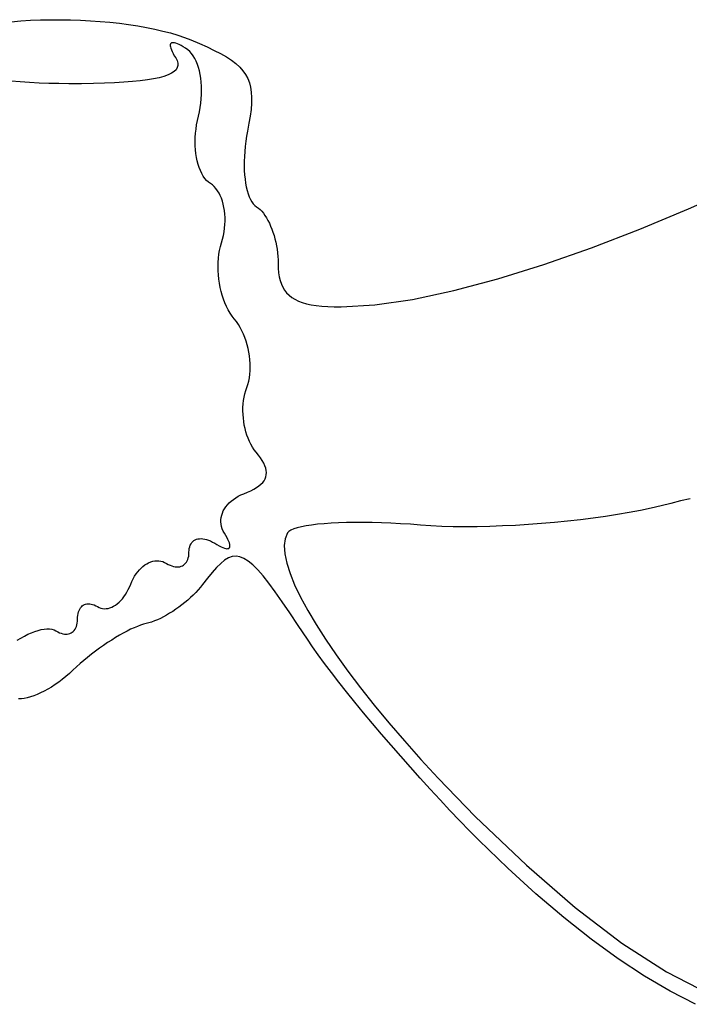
# Model space of a CAD drawing. Header units: metres. Extents: x 7 to 471, y 42 to 513.
# Tile 42 of 85: x 150 to 161, y 158 to 173. Entities that reach past the tile are written whole.
import ezdxf

# ---------------------------------------------------------------- set-up
doc = ezdxf.new("R2010")
doc.units = ezdxf.units.M

msp = doc.modelspace()

# ---------------------------------------------------------------- linework, layer by layer
for p, q in [((150.291, 173.135), (150.444, 173.148)), ((150.444, 173.148), (150.6, 173.158)), ((150.6, 173.158), (150.757, 173.164)), ((150.757, 173.164), (150.915, 173.168)), ((150.915, 173.168), (151.074, 173.168)), ((151.074, 173.168), (151.232, 173.166)), ((151.232, 173.166), (151.39, 173.16)), ((151.39, 173.16), (151.547, 173.152)), ((151.547, 173.152), (151.702, 173.141)), ((151.702, 173.141), (151.855, 173.127)), ((151.855, 173.127), (152.005, 173.111)), ((152.005, 173.111), (152.151, 173.091)), ((152.151, 173.091), (152.294, 173.07)), ((152.294, 173.07), (152.432, 173.045)), ((152.432, 173.045), (152.565, 173.018)), ((152.565, 173.018), (152.692, 172.989)), ((152.692, 172.989), (152.813, 172.958)), ((152.813, 172.958), (152.928, 172.924)), ((152.928, 172.924), (153.035, 172.887)), ((153.035, 172.887), (153.134, 172.849)), ((153.134, 172.849), (153.27, 172.792)), ((152.814, 172.784), (152.81, 172.772)), ((152.81, 172.772), (152.81, 172.756)), ((152.81, 172.756), (152.813, 172.737)), ((152.813, 172.737), (152.819, 172.716)), ((152.82, 172.794), (152.814, 172.784)), ((152.819, 172.716), (152.828, 172.691)), ((152.83, 172.8), (152.82, 172.794)), ((152.828, 172.691), (152.84, 172.664)), ((152.843, 172.804), (152.83, 172.8)), ((152.84, 172.664), (152.855, 172.633)), ((152.858, 172.804), (152.843, 172.804)), ((152.877, 172.801), (152.858, 172.804)), ((152.899, 172.795), (152.877, 172.801)), ((152.924, 172.786), (152.899, 172.795)), ((152.951, 172.774), (152.924, 172.786)), ((152.982, 172.758), (152.951, 172.774)), ((153.016, 172.739), (152.982, 172.758)), ((153.052, 172.718), (153.016, 172.739)), ((153.086, 172.694), (153.052, 172.718)), ((153.117, 172.666), (153.086, 172.694)), ((153.146, 172.633), (153.117, 172.666)), ((153.27, 172.792), (153.394, 172.737)), ((153.394, 172.737), (153.506, 172.683)), ((153.506, 172.683), (153.607, 172.631)), ((152.855, 172.633), (152.874, 172.599)), ((152.874, 172.599), (152.896, 172.563)), ((152.896, 172.563), (152.917, 172.521)), ((152.917, 172.521), (152.929, 172.481)), ((153.172, 172.596), (153.146, 172.633)), ((153.197, 172.555), (153.172, 172.596)), ((153.219, 172.51), (153.197, 172.555)), ((153.238, 172.462), (153.219, 172.51)), ((153.607, 172.631), (153.698, 172.579)), ((153.698, 172.579), (153.778, 172.526)), ((153.778, 172.526), (153.848, 172.473)), ((152.87, 172.347), (152.828, 172.32)), ((152.901, 172.377), (152.87, 172.347)), ((152.921, 172.41), (152.901, 172.377)), ((152.93, 172.444), (152.921, 172.41)), ((152.929, 172.481), (152.93, 172.444)), ((153.256, 172.411), (153.238, 172.462)), ((153.27, 172.357), (153.256, 172.411)), ((153.283, 172.3), (153.27, 172.357)), ((153.848, 172.473), (153.908, 172.418)), ((153.908, 172.418), (153.959, 172.361)), ((153.959, 172.361), (154.002, 172.301)), ((150.435, 172.185), (150.291, 172.197)), ((150.584, 172.175), (150.435, 172.185)), ((152.213, 172.189), (152.077, 172.179)), ((152.336, 172.201), (152.213, 172.189)), ((152.448, 172.216), (152.336, 172.201)), ((152.547, 172.232), (152.448, 172.216)), ((152.635, 172.251), (152.547, 172.232)), ((152.71, 172.272), (152.635, 172.251)), ((152.775, 172.295), (152.71, 172.272)), ((152.828, 172.32), (152.775, 172.295)), ((153.292, 172.241), (153.283, 172.3)), ((153.299, 172.179), (153.292, 172.241)), ((154.002, 172.301), (154.036, 172.238)), ((154.036, 172.238), (154.062, 172.171)), ((150.735, 172.166), (150.584, 172.175)), ((150.89, 172.16), (150.735, 172.166)), ((151.048, 172.157), (150.89, 172.16)), ((151.207, 172.156), (151.048, 172.157)), ((151.407, 172.156), (151.207, 172.156)), ((151.594, 172.159), (151.407, 172.156)), ((151.767, 172.164), (151.594, 172.159)), ((151.928, 172.17), (151.767, 172.164)), ((152.077, 172.179), (151.928, 172.17)), ((153.303, 172.116), (153.299, 172.179)), ((153.305, 172.051), (153.303, 172.116)), ((153.304, 171.985), (153.305, 172.051)), ((154.062, 172.171), (154.081, 172.099)), ((154.081, 172.099), (154.092, 172.021)), ((153.293, 171.85), (153.3, 171.918)), ((153.3, 171.918), (153.304, 171.985)), ((154.092, 172.021), (154.097, 171.938)), ((154.097, 171.938), (154.095, 171.847)), ((153.271, 171.712), (153.283, 171.781)), ((153.283, 171.781), (153.293, 171.85)), ((154.087, 171.75), (154.074, 171.645)), ((154.095, 171.847), (154.087, 171.75)), ((153.227, 171.507), (153.239, 171.575)), ((153.239, 171.575), (153.271, 171.712)), ((154.074, 171.645), (154.055, 171.531)), ((153.21, 171.372), (153.217, 171.439)), ((153.217, 171.439), (153.227, 171.507)), ((154.032, 171.407), (154.017, 171.326)), ((154.055, 171.531), (154.032, 171.407)), ((153.204, 171.239), (153.206, 171.305)), ((153.206, 171.305), (153.21, 171.372)), ((154.017, 171.326), (154.004, 171.245)), ((153.206, 171.174), (153.204, 171.239)), ((153.21, 171.111), (153.206, 171.174)), ((153.216, 171.05), (153.21, 171.111)), ((153.995, 171.164), (153.987, 171.085)), ((154.004, 171.245), (153.995, 171.164)), ((153.225, 170.991), (153.216, 171.05)), ((153.237, 170.934), (153.225, 170.991)), ((153.982, 171.007), (153.98, 170.93)), ((153.987, 171.085), (153.982, 171.007)), ((153.251, 170.88), (153.237, 170.934)), ((153.267, 170.829), (153.251, 170.88)), ((153.286, 170.781), (153.267, 170.829)), ((153.307, 170.737), (153.286, 170.781)), ((153.98, 170.93), (153.979, 170.856)), ((153.979, 170.856), (153.981, 170.784)), ((153.981, 170.784), (153.986, 170.714)), ((153.33, 170.696), (153.307, 170.737)), ((153.355, 170.659), (153.33, 170.696)), ((153.383, 170.627), (153.355, 170.659)), ((153.413, 170.6), (153.383, 170.627)), ((153.986, 170.714), (153.993, 170.647)), ((153.993, 170.647), (154.002, 170.584)), ((153.444, 170.577), (153.413, 170.6)), ((153.476, 170.555), (153.444, 170.577)), ((153.505, 170.528), (153.476, 170.555)), ((153.533, 170.498), (153.505, 170.528)), ((153.558, 170.464), (153.533, 170.498)), ((154.002, 170.584), (154.013, 170.524)), ((154.013, 170.524), (154.026, 170.468)), ((161.006, 170.176), (161.766, 170.517)), ((153.581, 170.427), (153.558, 170.464)), ((153.601, 170.387), (153.581, 170.427)), ((153.619, 170.344), (153.601, 170.387)), ((153.635, 170.299), (153.619, 170.344)), ((154.026, 170.468), (154.041, 170.416)), ((154.041, 170.416), (154.059, 170.368)), ((154.059, 170.368), (154.078, 170.325)), ((154.078, 170.325), (154.1, 170.288)), ((153.648, 170.251), (153.635, 170.299)), ((153.659, 170.201), (153.648, 170.251)), ((153.667, 170.149), (153.659, 170.201)), ((154.1, 170.288), (154.123, 170.255)), ((154.123, 170.255), (154.148, 170.229)), ((154.148, 170.229), (154.176, 170.208)), ((154.176, 170.208), (154.203, 170.189)), ((154.203, 170.189), (154.231, 170.165)), ((154.231, 170.165), (154.257, 170.138)), ((160.239, 169.855), (161.006, 170.176)), ((153.673, 170.095), (153.667, 170.149)), ((153.676, 170.041), (153.673, 170.095)), ((153.676, 169.985), (153.676, 170.041)), ((154.257, 170.138), (154.283, 170.107)), ((154.283, 170.107), (154.308, 170.072)), ((154.308, 170.072), (154.332, 170.035)), ((154.332, 170.035), (154.355, 169.994)), ((153.661, 169.813), (153.669, 169.87)), ((153.669, 169.87), (153.674, 169.928)), ((153.674, 169.928), (153.676, 169.985)), ((154.355, 169.994), (154.377, 169.951)), ((154.377, 169.951), (154.397, 169.906)), ((154.397, 169.906), (154.416, 169.858)), ((154.416, 169.858), (154.434, 169.808)), ((159.473, 169.561), (160.239, 169.855)), ((153.62, 169.64), (153.637, 169.697)), ((153.637, 169.697), (153.65, 169.755)), ((153.65, 169.755), (153.661, 169.813)), ((154.434, 169.808), (154.451, 169.757)), ((154.451, 169.757), (154.465, 169.704)), ((154.465, 169.704), (154.478, 169.65)), ((153.59, 169.521), (153.603, 169.581)), ((153.603, 169.581), (153.62, 169.64)), ((154.478, 169.65), (154.49, 169.595)), ((154.49, 169.595), (154.499, 169.539)), ((154.499, 169.539), (154.507, 169.483)), ((158.721, 169.297), (159.473, 169.561)), ((153.568, 169.33), (153.572, 169.395)), ((153.572, 169.395), (153.579, 169.459)), ((153.579, 169.459), (153.59, 169.521)), ((154.507, 169.483), (154.512, 169.426)), ((154.512, 169.426), (154.516, 169.369)), ((153.566, 169.265), (153.568, 169.33)), ((153.568, 169.199), (153.566, 169.265)), ((154.516, 169.369), (154.517, 169.313)), ((154.517, 169.313), (154.519, 169.238)), ((154.519, 169.238), (154.524, 169.168)), ((157.991, 169.07), (158.721, 169.297)), ((153.572, 169.133), (153.568, 169.199)), ((153.579, 169.067), (153.572, 169.133)), ((154.524, 169.168), (154.534, 169.103)), ((154.534, 169.103), (154.548, 169.043)), ((157.295, 168.884), (157.991, 169.07)), ((153.588, 169.001), (153.579, 169.067)), ((153.601, 168.936), (153.588, 169.001)), ((153.615, 168.872), (153.601, 168.936)), ((154.548, 169.043), (154.567, 168.988)), ((154.567, 168.988), (154.59, 168.937)), ((154.59, 168.937), (154.618, 168.891)), ((153.633, 168.81), (153.615, 168.872)), ((153.653, 168.749), (153.633, 168.81)), ((154.618, 168.891), (154.651, 168.849)), ((154.651, 168.849), (154.689, 168.811)), ((154.689, 168.811), (154.733, 168.777)), ((154.733, 168.777), (154.782, 168.747)), ((156.643, 168.745), (157.295, 168.884)), ((153.675, 168.691), (153.653, 168.749)), ((153.7, 168.634), (153.675, 168.691)), ((153.727, 168.581), (153.7, 168.634)), ((154.782, 168.747), (154.837, 168.72)), ((154.837, 168.72), (154.898, 168.697)), ((154.898, 168.697), (154.966, 168.678)), ((154.966, 168.678), (155.039, 168.662)), ((155.039, 168.662), (155.12, 168.649)), ((155.12, 168.649), (155.207, 168.64)), ((155.207, 168.64), (155.301, 168.633)), ((155.301, 168.633), (155.402, 168.629)), ((155.402, 168.629), (155.511, 168.628)), ((155.511, 168.628), (156.044, 168.658)), ((156.044, 168.658), (156.643, 168.745)), ((153.756, 168.53), (153.727, 168.581)), ((153.788, 168.483), (153.756, 168.53)), ((153.821, 168.439), (153.788, 168.483)), ((153.855, 168.396), (153.821, 168.439)), ((153.887, 168.349), (153.855, 168.396)), ((153.916, 168.3), (153.887, 168.349)), ((153.943, 168.249), (153.916, 168.3)), ((153.967, 168.196), (153.943, 168.249)), ((153.99, 168.141), (153.967, 168.196)), ((154.01, 168.085), (153.99, 168.141)), ((154.027, 168.028), (154.01, 168.085)), ((154.042, 167.969), (154.027, 168.028)), ((154.054, 167.91), (154.042, 167.969)), ((154.063, 167.851), (154.054, 167.91)), ((154.07, 167.792), (154.063, 167.851)), ((154.074, 167.733), (154.07, 167.792)), ((154.076, 167.675), (154.074, 167.733)), ((154.074, 167.618), (154.076, 167.675)), ((154.062, 167.506), (154.069, 167.561)), ((154.069, 167.561), (154.074, 167.618)), ((154.021, 167.353), (154.038, 167.402)), ((154.038, 167.402), (154.051, 167.453)), ((154.051, 167.453), (154.062, 167.506)), ((153.97, 167.148), (153.979, 167.201)), ((153.979, 167.201), (153.99, 167.253)), ((153.99, 167.253), (154.004, 167.304)), ((154.004, 167.304), (154.021, 167.353)), ((153.96, 167.038), (153.964, 167.093)), ((153.964, 167.093), (153.97, 167.148)), ((153.96, 166.982), (153.96, 167.038)), ((153.961, 166.926), (153.96, 166.982)), ((153.966, 166.87), (153.961, 166.926)), ((153.972, 166.814), (153.966, 166.87)), ((153.981, 166.759), (153.972, 166.814)), ((153.993, 166.704), (153.981, 166.759)), ((154.007, 166.651), (153.993, 166.704)), ((154.023, 166.599), (154.007, 166.651)), ((154.041, 166.549), (154.023, 166.599)), ((154.062, 166.501), (154.041, 166.549)), ((154.085, 166.454), (154.062, 166.501)), ((154.11, 166.41), (154.085, 166.454)), ((154.137, 166.369), (154.11, 166.41)), ((154.167, 166.331), (154.137, 166.369)), ((154.204, 166.284), (154.167, 166.331)), ((154.237, 166.239), (154.204, 166.284)), ((154.265, 166.196), (154.237, 166.239)), ((154.288, 166.155), (154.265, 166.196)), ((154.306, 166.115), (154.288, 166.155)), ((154.319, 166.077), (154.306, 166.115)), ((154.327, 166.041), (154.319, 166.077)), ((154.322, 165.94), (154.329, 165.972)), ((154.33, 166.006), (154.327, 166.041)), ((154.329, 165.972), (154.33, 166.006)), ((154.212, 165.796), (154.245, 165.823)), ((154.245, 165.823), (154.272, 165.851)), ((154.272, 165.851), (154.293, 165.879)), ((154.293, 165.879), (154.31, 165.909)), ((154.31, 165.909), (154.322, 165.94)), ((153.885, 165.632), (153.928, 165.654)), ((153.928, 165.654), (153.974, 165.673)), ((153.974, 165.673), (154.032, 165.696)), ((154.032, 165.696), (154.085, 165.72)), ((154.085, 165.72), (154.133, 165.745)), ((154.133, 165.745), (154.175, 165.77)), ((154.175, 165.77), (154.212, 165.796)), ((153.689, 165.467), (153.714, 165.498)), ((153.714, 165.498), (153.742, 165.528)), ((153.742, 165.528), (153.773, 165.557)), ((153.773, 165.557), (153.808, 165.584)), ((153.808, 165.584), (153.845, 165.609)), ((153.845, 165.609), (153.885, 165.632)), ((160.73, 165.521), (160.576, 165.483)), ((160.883, 165.558), (160.73, 165.521)), ((161.033, 165.593), (160.883, 165.558)), ((153.615, 165.297), (153.623, 165.333)), ((153.623, 165.333), (153.634, 165.367)), ((153.634, 165.367), (153.649, 165.401)), ((153.649, 165.401), (153.667, 165.435)), ((153.667, 165.435), (153.689, 165.467)), ((159.885, 165.344), (159.694, 165.315)), ((160.069, 165.376), (159.885, 165.344)), ((160.247, 165.41), (160.069, 165.376)), ((160.416, 165.446), (160.247, 165.41)), ((160.576, 165.483), (160.416, 165.446)), ((153.611, 165.262), (153.615, 165.297)), ((153.611, 165.226), (153.611, 165.262)), ((153.614, 165.19), (153.611, 165.226)), ((153.621, 165.154), (153.614, 165.19)), ((155.046, 165.178), (154.961, 165.165)), ((155.141, 165.189), (155.046, 165.178)), ((155.244, 165.199), (155.141, 165.189)), ((155.355, 165.206), (155.244, 165.199)), ((155.473, 165.212), (155.355, 165.206)), ((155.597, 165.216), (155.473, 165.212)), ((155.728, 165.218), (155.597, 165.216)), ((155.864, 165.218), (155.728, 165.218)), ((156.006, 165.217), (155.864, 165.218)), ((156.151, 165.213), (156.006, 165.217)), ((156.301, 165.207), (156.151, 165.213)), ((156.454, 165.199), (156.301, 165.207)), ((156.61, 165.189), (156.454, 165.199)), ((156.768, 165.177), (156.61, 165.189)), ((156.932, 165.165), (156.768, 165.177)), ((158.476, 165.186), (158.269, 165.173)), ((158.682, 165.201), (158.476, 165.186)), ((158.889, 165.219), (158.682, 165.201)), ((159.095, 165.239), (158.889, 165.219)), ((159.298, 165.262), (159.095, 165.239)), ((159.498, 165.287), (159.298, 165.262)), ((159.694, 165.315), (159.498, 165.287)), ((153.632, 165.118), (153.621, 165.154)), ((153.648, 165.083), (153.632, 165.118)), ((153.667, 165.048), (153.648, 165.083)), ((153.689, 165.011), (153.667, 165.048)), ((154.664, 165.052), (154.626, 164.962)), ((154.685, 165.075), (154.664, 165.052)), ((154.718, 165.096), (154.685, 165.075)), ((154.762, 165.116), (154.718, 165.096)), ((154.818, 165.134), (154.762, 165.116)), ((154.884, 165.15), (154.818, 165.134)), ((154.961, 165.165), (154.884, 165.15)), ((157.105, 165.157), (156.932, 165.165)), ((157.285, 165.152), (157.105, 165.157)), ((157.473, 165.15), (157.285, 165.152)), ((157.666, 165.152), (157.473, 165.15)), ((157.863, 165.156), (157.666, 165.152)), ((158.065, 165.163), (157.863, 165.156)), ((158.269, 165.173), (158.065, 165.163)), ((153.126, 164.859), (153.138, 164.881)), ((153.138, 164.881), (153.151, 164.9)), ((153.151, 164.9), (153.167, 164.917)), ((153.167, 164.917), (153.184, 164.931)), ((153.184, 164.931), (153.204, 164.943)), ((153.204, 164.943), (153.225, 164.952)), ((153.225, 164.952), (153.248, 164.958)), ((153.248, 164.958), (153.273, 164.962)), ((153.273, 164.962), (153.299, 164.963)), ((153.299, 164.963), (153.326, 164.961)), ((153.326, 164.961), (153.355, 164.957)), ((153.355, 164.957), (153.385, 164.949)), ((153.385, 164.949), (153.415, 164.939)), ((153.415, 164.939), (153.447, 164.926)), ((153.447, 164.926), (153.48, 164.909)), ((153.48, 164.909), (153.513, 164.89)), ((153.513, 164.89), (153.549, 164.868)), ((153.549, 164.868), (153.583, 164.85)), ((153.708, 164.977), (153.689, 165.011)), ((153.723, 164.947), (153.708, 164.977)), ((153.736, 164.919), (153.723, 164.947)), ((153.745, 164.894), (153.736, 164.919)), ((153.751, 164.872), (153.745, 164.894)), ((153.754, 164.853), (153.751, 164.872)), ((154.626, 164.962), (154.612, 164.852)), ((153.101, 164.686), (153.104, 164.716)), ((153.104, 164.716), (153.106, 164.747)), ((153.106, 164.747), (153.107, 164.779)), ((153.107, 164.779), (153.111, 164.808)), ((153.111, 164.808), (153.117, 164.834)), ((153.117, 164.834), (153.126, 164.859)), ((153.583, 164.85), (153.614, 164.834)), ((153.614, 164.834), (153.641, 164.822)), ((153.641, 164.822), (153.666, 164.813)), ((153.666, 164.813), (153.688, 164.807)), ((153.688, 164.807), (153.706, 164.804)), ((153.706, 164.804), (153.722, 164.805)), ((153.722, 164.805), (153.734, 164.808)), ((153.734, 164.808), (153.744, 164.815)), ((153.744, 164.815), (153.75, 164.824)), ((153.75, 164.824), (153.753, 164.837)), ((153.753, 164.837), (153.754, 164.853)), ((154.612, 164.852), (154.621, 164.723)), ((154.621, 164.723), (154.652, 164.576)), ((152.407, 164.547), (152.437, 164.566)), ((152.437, 164.566), (152.468, 164.582)), ((152.468, 164.582), (152.5, 164.595)), ((152.5, 164.595), (152.532, 164.605)), ((152.532, 164.605), (152.564, 164.611)), ((152.564, 164.611), (152.596, 164.614)), ((152.596, 164.614), (152.628, 164.613)), ((152.628, 164.613), (152.659, 164.609)), ((152.659, 164.609), (152.69, 164.601)), ((152.69, 164.601), (152.721, 164.588)), ((152.721, 164.588), (152.75, 164.572)), ((152.75, 164.572), (152.779, 164.556)), ((152.779, 164.556), (152.808, 164.542)), ((153.02, 164.544), (153.037, 164.557)), ((153.037, 164.557), (153.052, 164.573)), ((153.052, 164.573), (153.066, 164.591)), ((153.066, 164.591), (153.078, 164.611)), ((153.078, 164.611), (153.087, 164.634)), ((153.087, 164.634), (153.095, 164.659)), ((153.095, 164.659), (153.101, 164.686)), ((153.608, 164.571), (153.543, 164.507)), ((153.67, 164.622), (153.608, 164.571)), ((153.731, 164.658), (153.67, 164.622)), ((153.79, 164.68), (153.731, 164.658)), ((153.851, 164.687), (153.79, 164.68)), ((153.912, 164.677), (153.851, 164.687)), ((153.976, 164.651), (153.912, 164.677)), ((154.044, 164.609), (153.976, 164.651)), ((154.116, 164.548), (154.044, 164.609)), ((154.652, 164.576), (154.704, 164.412)), ((152.245, 164.368), (152.269, 164.404)), ((152.269, 164.404), (152.294, 164.438)), ((152.294, 164.438), (152.321, 164.47)), ((152.321, 164.47), (152.348, 164.498)), ((152.348, 164.498), (152.377, 164.524)), ((152.377, 164.524), (152.407, 164.547)), ((152.808, 164.542), (152.835, 164.531)), ((152.835, 164.531), (152.862, 164.523)), ((152.862, 164.523), (152.888, 164.518)), ((152.888, 164.518), (152.913, 164.516)), ((152.913, 164.516), (152.937, 164.516)), ((152.937, 164.516), (152.96, 164.519)), ((152.96, 164.519), (152.981, 164.525)), ((152.981, 164.525), (153.001, 164.533)), ((153.001, 164.533), (153.02, 164.544)), ((153.474, 164.43), (153.4, 164.34)), ((153.543, 164.507), (153.474, 164.43)), ((154.193, 164.47), (154.116, 164.548)), ((154.277, 164.373), (154.193, 164.47)), ((154.704, 164.412), (154.777, 164.232)), ((152.184, 164.242), (152.203, 164.287)), ((152.203, 164.287), (152.223, 164.328)), ((152.223, 164.328), (152.245, 164.368)), ((153.4, 164.34), (153.321, 164.237)), ((154.369, 164.257), (154.277, 164.373)), ((154.47, 164.121), (154.369, 164.257)), ((152.101, 164.079), (152.124, 164.116)), ((152.124, 164.116), (152.146, 164.156)), ((152.146, 164.156), (152.166, 164.198)), ((152.166, 164.198), (152.184, 164.242)), ((153.212, 164.112), (153.172, 164.071)), ((153.251, 164.154), (153.212, 164.112)), ((153.287, 164.195), (153.251, 164.154)), ((153.321, 164.237), (153.287, 164.195)), ((154.581, 163.965), (154.47, 164.121)), ((154.777, 164.232), (154.871, 164.037)), ((151.491, 163.931), (151.513, 163.933)), ((151.513, 163.933), (151.535, 163.933)), ((151.535, 163.933), (151.558, 163.929)), ((151.942, 163.912), (151.971, 163.932)), ((151.971, 163.932), (151.999, 163.956)), ((151.999, 163.956), (152.026, 163.983)), ((152.026, 163.983), (152.052, 164.012)), ((152.052, 164.012), (152.077, 164.044)), ((152.077, 164.044), (152.101, 164.079)), ((153.04, 163.953), (152.993, 163.916)), ((153.085, 163.992), (153.04, 163.953)), ((153.129, 164.031), (153.085, 163.992)), ((153.172, 164.071), (153.129, 164.031)), ((154.702, 163.789), (154.581, 163.965)), ((154.871, 164.037), (154.984, 163.828)), ((151.346, 163.75), (151.351, 163.778)), ((151.351, 163.778), (151.358, 163.803)), ((151.358, 163.803), (151.367, 163.827)), ((151.367, 163.827), (151.377, 163.848)), ((151.377, 163.848), (151.389, 163.867)), ((151.389, 163.867), (151.403, 163.884)), ((151.403, 163.884), (151.418, 163.898)), ((151.418, 163.898), (151.434, 163.91)), ((151.434, 163.91), (151.452, 163.92)), ((151.452, 163.92), (151.471, 163.927)), ((151.471, 163.927), (151.491, 163.931)), ((151.558, 163.929), (151.582, 163.923)), ((151.582, 163.923), (151.606, 163.915)), ((151.606, 163.915), (151.632, 163.903)), ((151.632, 163.903), (151.657, 163.888)), ((151.657, 163.888), (151.684, 163.874)), ((151.684, 163.874), (151.711, 163.864)), ((151.711, 163.864), (151.739, 163.857)), ((151.739, 163.857), (151.768, 163.855)), ((151.768, 163.855), (151.797, 163.856)), ((151.797, 163.856), (151.826, 163.86)), ((151.826, 163.86), (151.855, 163.868)), ((151.855, 163.868), (151.885, 163.879)), ((151.885, 163.879), (151.914, 163.894)), ((151.914, 163.894), (151.942, 163.912)), ((152.8, 163.782), (152.751, 163.753)), ((152.849, 163.813), (152.8, 163.782)), ((152.897, 163.846), (152.849, 163.813)), ((152.946, 163.88), (152.897, 163.846)), ((152.993, 163.916), (152.946, 163.88)), ((154.835, 163.591), (154.702, 163.789)), ((154.984, 163.828), (155.116, 163.606)), ((151.332, 163.601), (151.337, 163.628)), ((151.337, 163.628), (151.341, 163.657)), ((151.341, 163.657), (151.342, 163.689)), ((151.342, 163.689), (151.343, 163.72)), ((151.343, 163.72), (151.346, 163.75)), ((152.429, 163.62), (152.386, 163.609)), ((152.471, 163.631), (152.429, 163.62)), ((152.515, 163.644), (152.471, 163.631)), ((152.561, 163.661), (152.515, 163.644)), ((152.607, 163.68), (152.561, 163.661)), ((152.654, 163.702), (152.607, 163.68)), ((152.703, 163.727), (152.654, 163.702)), ((152.751, 163.753), (152.703, 163.727)), ((150.559, 163.45), (150.615, 163.475)), ((150.615, 163.475), (150.668, 163.495)), ((150.668, 163.495), (150.719, 163.511)), ((150.719, 163.511), (150.769, 163.524)), ((150.769, 163.524), (150.815, 163.532)), ((150.815, 163.532), (150.859, 163.535)), ((150.859, 163.535), (150.9, 163.535)), ((150.9, 163.535), (150.938, 163.529)), ((150.938, 163.529), (150.972, 163.519)), ((150.972, 163.519), (151.002, 163.504)), ((151.002, 163.504), (151.029, 163.489)), ((151.029, 163.489), (151.057, 163.476)), ((151.057, 163.476), (151.083, 163.466)), ((151.083, 163.466), (151.109, 163.458)), ((151.223, 163.463), (151.242, 163.472)), ((151.242, 163.472), (151.26, 163.483)), ((151.26, 163.483), (151.276, 163.497)), ((151.276, 163.497), (151.291, 163.513)), ((151.291, 163.513), (151.304, 163.532)), ((151.304, 163.532), (151.315, 163.552)), ((151.315, 163.552), (151.324, 163.575)), ((151.324, 163.575), (151.332, 163.601)), ((152.067, 163.469), (152.007, 163.435)), ((152.126, 163.5), (152.067, 163.469)), ((152.183, 163.529), (152.126, 163.5)), ((152.238, 163.554), (152.183, 163.529)), ((152.29, 163.576), (152.238, 163.554)), ((152.34, 163.594), (152.29, 163.576)), ((152.386, 163.609), (152.34, 163.594)), ((154.981, 163.371), (154.835, 163.591)), ((155.116, 163.606), (155.266, 163.372)), ((150.386, 163.356), (150.445, 163.391)), ((150.445, 163.391), (150.503, 163.423)), ((150.503, 163.423), (150.559, 163.45)), ((151.109, 163.458), (151.134, 163.454)), ((151.134, 163.454), (151.157, 163.452)), ((151.157, 163.452), (151.18, 163.453)), ((151.18, 163.453), (151.202, 163.457)), ((151.202, 163.457), (151.223, 163.463)), ((151.819, 163.318), (151.756, 163.275)), ((151.883, 163.359), (151.819, 163.318)), ((151.945, 163.398), (151.883, 163.359)), ((152.007, 163.435), (151.945, 163.398)), ((155.061, 163.253), (154.981, 163.371)), ((155.266, 163.372), (155.434, 163.126)), ((151.628, 163.183), (151.566, 163.135)), ((151.692, 163.23), (151.628, 163.183)), ((151.756, 163.275), (151.692, 163.23)), ((155.152, 163.125), (155.061, 163.253)), ((151.443, 163.036), (151.383, 162.986)), ((151.503, 163.086), (151.443, 163.036)), ((151.566, 163.135), (151.503, 163.086)), ((155.252, 162.989), (155.152, 163.125)), ((155.434, 163.126), (155.619, 162.87)), ((151.27, 162.882), (151.215, 162.832)), ((151.326, 162.934), (151.27, 162.882)), ((151.383, 162.986), (151.326, 162.934)), ((155.36, 162.845), (155.252, 162.989)), ((155.477, 162.694), (155.36, 162.845)), ((155.619, 162.87), (155.82, 162.605)), ((151.045, 162.694), (150.987, 162.654)), ((151.102, 162.738), (151.045, 162.694)), ((151.159, 162.783), (151.102, 162.738)), ((151.215, 162.832), (151.159, 162.783)), ((155.6, 162.538), (155.477, 162.694)), ((150.815, 162.551), (150.759, 162.523)), ((150.872, 162.583), (150.815, 162.551)), ((150.929, 162.617), (150.872, 162.583)), ((150.987, 162.654), (150.929, 162.617)), ((155.731, 162.377), (155.6, 162.538)), ((155.82, 162.605), (156.037, 162.332)), ((150.454, 162.43), (150.411, 162.428)), ((150.5, 162.436), (150.454, 162.43)), ((150.548, 162.446), (150.5, 162.436)), ((150.598, 162.46), (150.548, 162.446)), ((150.651, 162.478), (150.598, 162.46)), ((150.704, 162.499), (150.651, 162.478)), ((150.759, 162.523), (150.704, 162.499)), ((155.867, 162.211), (155.731, 162.377)), ((156.037, 162.332), (156.269, 162.051)), ((156.008, 162.042), (155.867, 162.211)), ((156.153, 161.87), (156.008, 162.042)), ((156.269, 162.051), (156.516, 161.764)), ((156.303, 161.696), (156.153, 161.87)), ((156.516, 161.764), (156.776, 161.472)), ((156.455, 161.522), (156.303, 161.696)), ((156.609, 161.347), (156.455, 161.522)), ((156.776, 161.472), (157.05, 161.175)), ((156.765, 161.174), (156.609, 161.347)), ((156.922, 161.001), (156.765, 161.174)), ((157.05, 161.175), (157.336, 160.875)), ((157.079, 160.832), (156.922, 161.001)), ((157.235, 160.665), (157.079, 160.832)), ((157.336, 160.875), (157.634, 160.572)), ((157.39, 160.503), (157.235, 160.665)), ((157.634, 160.572), (158.443, 159.798)), ((157.543, 160.345), (157.39, 160.503)), ((157.693, 160.193), (157.543, 160.345)), ((158.148, 159.752), (157.693, 160.193)), ((158.595, 159.345), (158.148, 159.752)), ((158.443, 159.798), (159.217, 159.129)), ((159.036, 158.97), (158.595, 159.345)), ((159.217, 159.129), (159.956, 158.567)), ((159.469, 158.629), (159.036, 158.97)), ((159.894, 158.321), (159.469, 158.629)), ((159.956, 158.567), (160.662, 158.111)), ((160.311, 158.047), (159.894, 158.321)), ((160.719, 157.807), (160.311, 158.047)), ((160.662, 158.111), (161.335, 157.763)), ((161.119, 157.6), (160.719, 157.807))]:
    msp.add_line(p, q)

doc.saveas('drawing.dxf')
